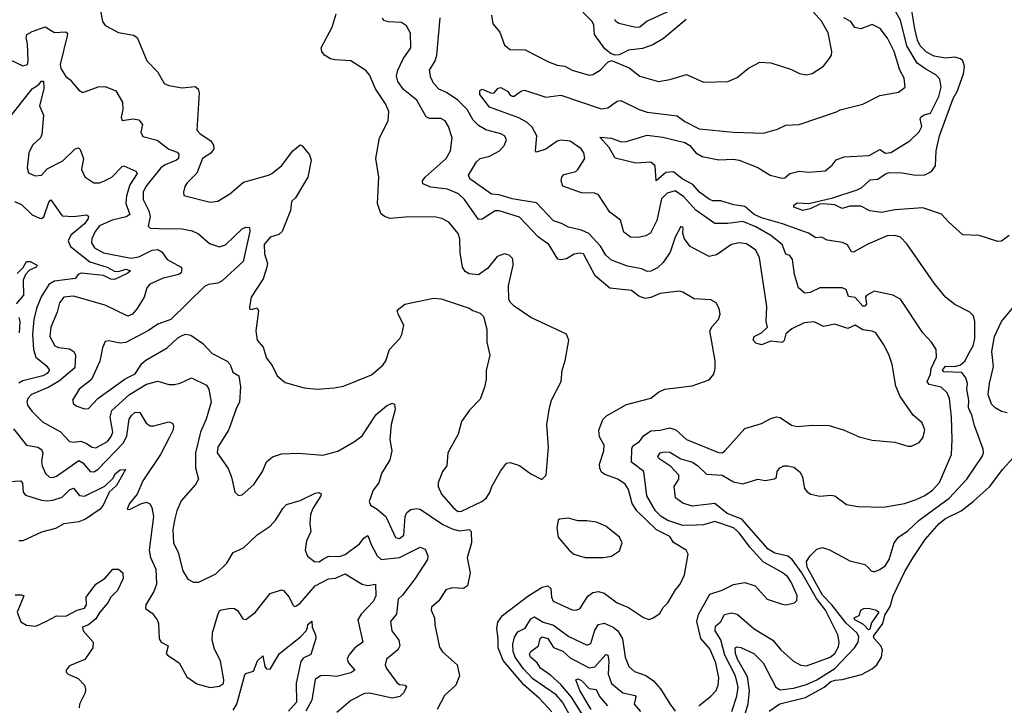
# Model space of a CAD drawing. Extents: x 1493970 to 1595317, y 729910 to 844791.
# Tile 251 of 256: x 1550249 to 1555499, y 789588 to 793244. Entities that reach past the tile are written whole.
import ezdxf

# ---------------------------------------------------------------- set-up
doc = ezdxf.new("R2010")
doc.units = 0

msp = doc.modelspace()

# ---------------------------------------------------------------- linework, layer by layer
at = {"layer": '0CON10XD'}
for points in [[(1555110.4, 792435), (1555132.4, 792465), (1555135.2, 792545), (1555153.5, 792625), (1555226.7, 792825), (1555247.9, 792862.1), (1555282, 792955), (1555286.7, 792995), (1555278.5, 793025), (1555266.2, 793036.2), (1555235, 793044.7), (1555185, 793040), (1555125, 793050.6), (1555085, 793071.6), (1555050.8, 793105), (1555037.3, 793135), (1555023.1, 793195), (1554989.4, 793399.4)], [(1550668.9, 793345), (1550690.8, 793235), (1550705, 793213.8), (1550775, 793176), (1550855, 793162), (1550875, 793148.8), (1550926.9, 793025), (1550985.5, 792965.5), (1551020, 792905), (1551044.4, 792894.4), (1551115, 792881.9), (1551185, 792887.5), (1551200, 792875), (1551205.8, 792854.2), (1551194.3, 792655), (1551210.6, 792635), (1551268.5, 792598.5), (1551282.9, 792575), (1551284.2, 792555.8), (1551267.9, 792532.1), (1551223.6, 792505), (1551194.1, 792425.9), (1551142, 792375), (1551130, 792355), (1551122, 792325), (1551125, 792307.5), (1551265, 792271.8), (1551305, 792276.9), (1551368.6, 792315), (1551442.8, 792377.2), (1551575.3, 792414.7), (1551594.2, 792425), (1551645, 792464.3), (1551705, 792545.7), (1551745, 792576.7), (1551755, 792572.5), (1551795, 792523.3), (1551804, 792495), (1551786, 792405), (1551718.8, 792295), (1551698.8, 792275), (1551693, 792227), (1551648, 792115), (1551630.8, 792099.2), (1551585, 792085.4), (1551552.2, 792045), (1551555, 791996.7), (1551570, 791945), (1551567.3, 791925), (1551547.6, 791862.4), (1551482.5, 791765), (1551473.9, 791713.9), (1551475, 791702.5), (1551485, 791698.8), (1551515, 791707.5), (1551522.5, 791692.5), (1551507.4, 791585), (1551514.4, 791535), (1551547.4, 791497.4), (1551565, 791440), (1551595, 791400), (1551621.2, 791345), (1551665, 791310), (1551765, 791282), (1551835, 791274.3), (1551925, 791280.8), (1551975, 791290.8), (1552125, 791351.1), (1552185, 791402.5), (1552201.4, 791425), (1552220.8, 791485), (1552276.2, 791545), (1552286, 791565), (1552296.7, 791615), (1552266.7, 791675), (1552262.5, 791695), (1552302.3, 791727.7), (1552455, 791758.8), (1552496.1, 791756.1), (1552645, 791706.7), (1552665, 791693.3), (1552705, 791680), (1552721.7, 791661.7), (1552740, 791595), (1552740, 791525), (1552756.7, 791455), (1552737, 791373), (1552736.7, 791325), (1552726.7, 791285), (1552705, 791220), (1552648.3, 791161.7), (1552605, 791102.5), (1552586.2, 791035), (1552532, 790935), (1552525.8, 790865), (1552504, 790835), (1552480, 790775), (1552480, 790755), (1552497.5, 790715), (1552557.9, 790645), (1552585, 790622.3), (1552605, 790622.9)], [(1553802.2, 793245), (1553681.2, 793145), (1553625, 793110), (1553570.8, 793090.8), (1553495, 793081.4), (1553445, 793057.8), (1553425, 793055.5), (1553402.7, 793062.7), (1553368.3, 793088.3), (1553314.7, 793164.7), (1553310.6, 793215), (1553302.5, 793235), (1553213.3, 793325)], [(1552605, 790622.9), (1552714, 790675), (1552736.3, 790693.7), (1552756.8, 790723.2), (1552766.2, 790755), (1552813, 790837), (1552845, 790880), (1552865, 790883.3), (1552915, 790866.7), (1552975, 790823.3), (1553033, 790793), (1553056.7, 790815), (1553069.2, 790965), (1553060.6, 791085), (1553074.2, 791175), (1553084.4, 791215.6), (1553135.6, 791314.4), (1553141.4, 791375), (1553157.5, 791425), (1553176.7, 791535), (1553165, 791567.5), (1552975, 791656.2), (1552886.4, 791716.4), (1552865, 791737.5), (1552856.7, 791755), (1552856.2, 791825), (1552880.8, 791935), (1552878.8, 791968.8), (1552858.3, 791988.3), (1552834.1, 791995.9), (1552795, 791981.2), (1552742.7, 791917.3), (1552695.9, 791884.1), (1552645, 791890), (1552625, 791902.5), (1552610, 791925), (1552597.3, 792002.7), (1552595.6, 792075), (1552587.8, 792105), (1552538.1, 792165), (1552500, 792185), (1552468.7, 792191.3), (1552325, 792192.5), (1552225, 792184), (1552194.3, 792194.3), (1552175, 792211.2), (1552157.5, 792265), (1552163.3, 792405), (1552148.8, 792505), (1552168, 792615), (1552214.2, 792705), (1552218.1, 792755), (1552200, 792795), (1552146.5, 792876.5), (1552115, 792950), (1552095, 792973.3), (1552015, 793024.2), (1551930.9, 793030.9), (1551905.7, 793035.7), (1551875, 793056), (1551860, 793075), (1551855.7, 793095), (1551915.6, 793205), (1551935.6, 793275)], [(1552765, 793268.8), (1552771.8, 793221.8), (1552808.5, 793178.5)], [(1552808.5, 793178.5), (1552835, 793108.6), (1552865, 793085.6), (1552945, 793084.2), (1553068.9, 793018.9), (1553115, 793002.3), (1553155, 792997.1), (1553195, 792974.6), (1553285, 792948.9), (1553305, 792951.9), (1553345, 792975.8), (1553385, 793018.8), (1553405, 793026), (1553498.3, 792988.3), (1553555, 792943.1), (1553655, 792915.6), (1553715, 792925.7), (1553805, 792952.5), (1553895, 792912), (1554025, 792914), (1554075, 792936), (1554135, 792986), (1554195, 793018), (1554255, 793014.2), (1554365, 792978.1), (1554407.9, 792957.9), (1554445, 792950), (1554475, 792957.5), (1554535, 792996), (1554566, 793035), (1554578, 793055), (1554580, 793075), (1554560.9, 793175), (1554525, 793236.7), (1554481.5, 793285)], [(1554077, 789405), (1554133.5, 789596.5), (1554140.5, 789665), (1554129.7, 789739.7), (1554076.5, 789835), (1554065.5, 789865), (1554064.4, 789895), (1554075, 789900), (1554095, 789896.9), (1554163.9, 789863.9), (1554214.1, 789814.1), (1554281.1, 789685), (1554305, 789671.7), (1554375, 789679), (1554445, 789698.9), (1554499.8, 789725), (1554595, 789785.5), (1554700, 789895), (1554719.6, 789925), (1554724.4, 789955), (1554712.3, 789975), (1554656.2, 790026.2), (1554580.2, 790125), (1554530.8, 790175), (1554448.9, 790325), (1554444.9, 790355.1), (1554464.4, 790385.6), (1554499.6, 790420.4), (1554530.7, 790430.7), (1554567.6, 790417.6), (1554675, 790359.5), (1554755, 790338.9), (1554775, 790320.8), (1554788.8, 790305), (1554805, 790299.4), (1554835, 790311.8), (1554865, 790334.6), (1554886, 790365), (1554912.9, 790455), (1554935.5, 790484.5), (1554985, 790518.2), (1555045, 790576.4), (1555205, 790693.6), (1555300.4, 790795), (1555380.9, 790915), (1555388.9, 790935), (1555386.9, 790955), (1555339.7, 791079.7), (1555326.9, 791135), (1555308.3, 791175), (1555310, 791215), (1555299.8, 791275), (1555302.7, 791305), (1555294, 791335), (1555272.5, 791362.5), (1555177.1, 791367.1), (1555169.6, 791375), (1555185, 791396.4), (1555235, 791394.4), (1555265.5, 791404.5), (1555290, 791425), (1555304.7, 791455), (1555332.9, 791505), (1555341.5, 791545), (1555342.2, 791635), (1555335.5, 791665.5), (1555315, 791684.2), (1555235, 791725.7), (1555185.8, 791765), (1555125, 791840), (1554979.3, 792049.3), (1554945, 792084.2), (1554915, 792094.4), (1554875, 792092.7), (1554771.9, 792048.1), (1554695, 792004), (1554685, 792006.7), (1554663.9, 792043.9), (1554636.9, 792056.9), (1554555, 792068.9), (1554525, 792084.3), (1554495, 792081.1), (1554455.7, 792105.7), (1554316.6, 792156.6), (1554205, 792188.3), (1554166.2, 792206.2), (1554115, 792248.4), (1554056.9, 792256.9), (1553988.3, 792278.3), (1553945, 792278.8), (1553926.5, 792286.5), (1553873.8, 792325), (1553837.9, 792365), (1553781.6, 792395), (1553735, 792433.1), (1553695, 792430.3), (1553642.5, 792385), (1553636.9, 792465), (1553615.3, 792485.3), (1553535, 792479.5), (1553425, 792505.7), (1553392.3, 792562.3), (1553341.9, 792618.1), (1553405, 792612.6), (1553451.2, 792595), (1553477.3, 792592.7), (1553595, 792629.1), (1553678.1, 792618.1), (1553795, 792589), (1553822.7, 792572.7), (1553855, 792534.7), (1553888.6, 792515), (1553976.7, 792496.7), (1554055, 792501.1), (1554085, 792496.1), (1554185, 792456.2), (1554251.2, 792415), (1554315, 792399.2), (1554328.2, 792401.8), (1554355.3, 792424.7), (1554405, 792436.2), (1554455, 792431.1), (1554545, 792437.8), (1554581.8, 792468.2), (1554603.4, 792496.6), (1554645, 792513.8), (1554779.3, 792520.7), (1554835, 792552), (1554865, 792533.3), (1554895, 792536.9), (1554995, 792597.8), (1555045, 792645.6), (1555060, 792675), (1555050.5, 792715), (1555053.8, 792725), (1555072.6, 792737.4), (1555105, 792745.5), (1555150.6, 792835), (1555163.3, 792885), (1555156.5, 792926.5), (1555135, 792951.2), (1555080.2, 792980.2), (1555035, 793013.2), (1554980, 793105), (1554945, 793242.2), (1554915, 793295.4)], [(1553715, 793291.2), (1553595, 793236), (1553555, 793205.2), (1553535, 793203), (1553444.2, 793224.2), (1553427.1, 793235), (1553423.1, 793245)], [(1553087, 789553), (1553020.7, 789625), (1552936.8, 789696.8), (1552827.4, 789827.4), (1552800.8, 789895), (1552801.1, 789945), (1552792.6, 789997.4), (1552798.6, 790031.4), (1552823, 790067), (1552959.2, 790170.8), (1553035, 790218), (1553065, 790225.5), (1553081.1, 790211.1), (1553085.3, 790165), (1553094.2, 790144.2), (1553195, 790098.2), (1553215, 790095.5), (1553235, 790102.5), (1553278.9, 790171.1), (1553305, 790190.8), (1553335, 790194.7), (1553366.2, 790186.2), (1553435, 790135.5), (1553495, 790110), (1553575, 790055.8), (1553605, 790046.2), (1553627.5, 790055), (1553662.3, 790077.7), (1553679.7, 790110.3), (1553705.7, 790135), (1553745.7, 790205), (1553771.2, 790235), (1553793.3, 790285), (1553813.3, 790395), (1553803.3, 790415), (1553735, 790455.7), (1553715, 790489.1), (1553645, 790524.7), (1553539.1, 790625), (1553514.8, 790664.8), (1553495, 790740), (1553477.3, 790767.3), (1553438.6, 790795), (1553369.7, 790819.7), (1553352.3, 790832.3), (1553342.4, 790852.4), (1553341.5, 790875), (1553364.4, 790945), (1553365.5, 790975), (1553340.8, 791020.8), (1553337.9, 791055), (1553357.8, 791112.2), (1553377.6, 791132.4), (1553485, 791193.1), (1553613.9, 791226.1), (1553655, 791258.8), (1553690, 791275), (1553835, 791292), (1553925, 791324), (1553950, 791355), (1553957.5, 791385), (1553958, 791425), (1553930, 791585), (1553941.2, 791608.8), (1553976.2, 791645), (1553983.8, 791675), (1553978.8, 791705), (1553962.5, 791735), (1553935, 791750), (1553845, 791756.2), (1553785, 791791.2), (1553765, 791796), (1553665, 791784), (1553615, 791762.9), (1553585, 791758.1), (1553549.8, 791769.8), (1553510.9, 791800.9), (1553395, 791812.5), (1553318, 791878), (1553255, 791995.6), (1553235, 792000), (1553206.1, 791993.9), (1553165, 791968.6), (1553135, 791963.8), (1553117.7, 791967.7), (1553070, 792045), (1553014.6, 792085), (1552915, 792191.2), (1552805, 792224.7), (1552785, 792225.8), (1552715, 792180.8), (1552695, 792178.1), (1552620.2, 792285), (1552589.1, 792315), (1552530.9, 792340.9), (1552440.7, 792350.7), (1552399.1, 792369.1), (1552397.5, 792385), (1552410.9, 792405), (1552523.8, 792505), (1552545.6, 792545.6), (1552555.5, 792615), (1552536.4, 792675), (1552517.1, 792705), (1552495, 792716.9), (1552435, 792717.9), (1552416.6, 792726.6), (1552366, 792815), (1552295, 792872.9), (1552264.6, 792915), (1552258.2, 792945), (1552264.6, 792975), (1552294.1, 793035.9), (1552335, 793093.8), (1552333, 793173), (1552311.2, 793211.2), (1552285, 793230), (1552215, 793233.1), (1552190, 793240), (1552182.7, 793252.7)], [(1553870, 789585), (1553935, 789637.5), (1553962.4, 789667.6), (1553973.8, 789695), (1553977.8, 789735), (1553961.1, 789815), (1553929, 789889), (1553881.1, 789945), (1553860.5, 790035), (1553868.1, 790071.9), (1553929.3, 790180.7), (1553995, 790202.7), (1554055, 790233.3), (1554115, 790242.9), (1554170, 790225), (1554235, 790153.8), (1554315, 790127.5), (1554335.8, 790124.2), (1554380, 790135), (1554393, 790147), (1554395.6, 790174.4), (1554363.5, 790245), (1554342.5, 790275), (1554315, 790297.3), (1554213.4, 790353.4), (1554141.8, 790431.8), (1554085, 790507.3), (1554055, 790534), (1553955, 790568.4), (1553895, 790551.2), (1553858.8, 790548.8), (1553785, 790547.9), (1553705, 790574.1), (1553670.3, 790595), (1553638.8, 790625), (1553593, 790705), (1553577.5, 790835), (1553511.6, 790885), (1553513.2, 790956.8), (1553518.8, 790971.2), (1553553.3, 790995), (1553574.7, 791025.3), (1553615, 791052.5), (1553665, 791054.8), (1553715, 791068.5), (1553747.6, 791057.6), (1553805, 791006.4), (1553975, 790936.4), (1553994.5, 790935.5), (1554009.2, 790945), (1554115, 791064), (1554205, 791091.2), (1554255, 791118), (1554285, 791125.8), (1554305, 791124), (1554365, 791082), (1554395, 791076), (1554477.3, 791082.7), (1554565, 791080.6), (1554645.5, 791055.5), (1554725, 791019.2), (1554795, 791002), (1554915, 790990.8), (1554985, 790970.8), (1555005, 790970.8), (1555045, 790990), (1555065.7, 791015), (1555075.6, 791055), (1555062, 791095), (1555014, 791135), (1554944.2, 791235), (1554920.9, 791290.9), (1554900.6, 791405), (1554885, 791453.3), (1554861.1, 791505), (1554814, 791574), (1554795, 791582.9), (1554745, 791589.8), (1554705, 791615.4), (1554665, 791598.2), (1554595, 791621.2), (1554535, 791608.6), (1554485, 791633.1), (1554432.3, 791627.7), (1554365.7, 791595.7), (1554335, 791568.5), (1554325, 791534.2), (1554315, 791522.6), (1554255, 791529.5), (1554205, 791510.3), (1554175, 791519.3), (1554159.6, 791535), (1554166.3, 791555), (1554205.4, 791575), (1554236.1, 791605), (1554230, 791635), (1554233.3, 791715), (1554194.5, 791975), (1554175, 792015.6), (1554125, 792049.2), (1554085, 792055.4), (1554045, 792046.1), (1553965, 791990.8), (1553925, 791982.3), (1553824.3, 792035), (1553794, 792075), (1553785.8, 792105), (1553786.1, 792136.1), (1553775, 792142.5), (1553743.9, 792085), (1553717.6, 792005), (1553680.6, 791949.4), (1553649.4, 791920.6), (1553615, 791903.5), (1553595, 791902.2), (1553565.8, 791915.8), (1553489.4, 791929.4), (1553405, 791962.3), (1553375, 791988.5), (1553346.3, 792036.3), (1553283.6, 792103.6), (1553245, 792122.7), (1553175, 792137.3), (1553138, 792158), (1553095, 792172.5), (1553005, 792268.6), (1552875, 792289.2), (1552805, 792311.1), (1552764.7, 792314.7), (1552648.6, 792395), (1552642.9, 792415), (1552685, 792487.1), (1552705, 792503.5), (1552755, 792517.5), (1552808.1, 792545), (1552835, 792576), (1552844.4, 792605), (1552834.5, 792624.5), (1552815.3, 792635.3), (1552735, 792656.6), (1552695, 792679.7), (1552667.9, 792707.9), (1552635.4, 792765.4), (1552585, 792814.7), (1552525, 792856.2), (1552484.7, 792874.7), (1552457.8, 792905), (1552441.5, 792935), (1552434.5, 792975), (1552464.6, 793025), (1552474.1, 793055.9), (1552491.5, 793255)], [(1554046.9, 789555), (1554073.3, 789636.7), (1554079.6, 789685), (1554065.5, 789745), (1554009, 789855), (1553987.5, 789937.5), (1553958, 789985), (1553960.1, 790009.9), (1553987.3, 790035), (1554007.7, 790072.3), (1554045, 790082), (1554075, 790074), (1554165.3, 789995.3), (1554265, 789936.5), (1554307.8, 789885), (1554375, 789822.9), (1554415, 789803.1), (1554445, 789798.1), (1554570.8, 789845), (1554595.6, 789865), (1554615, 789900), (1554618.2, 789925), (1554611.5, 789965), (1554546.7, 790095), (1554498.7, 790158.7), (1554419.5, 790295), (1554367.9, 790365), (1554345, 790383.2), (1554275, 790399.8), (1554240.9, 790420.9), (1554100.1, 790580.1), (1554021.7, 790611.7), (1553955, 790664.1), (1553835, 790650), (1553785, 790666.4), (1553746.9, 790695), (1553738.6, 790755), (1553763.1, 790795), (1553763.5, 790815), (1553722, 790862), (1553657.7, 790905), (1553651.5, 790915), (1553665, 790934.6), (1553685, 790940.5), (1553715, 790939.1), (1553775, 790902.5), (1553835.8, 790885.8), (1553865.8, 790865.8), (1553910.5, 790820.5), (1553995, 790816.1), (1554055, 790780), (1554105, 790769.6), (1554185, 790793.8), (1554225, 790786.7), (1554274.6, 790795.4), (1554284.4, 790805), (1554288.4, 790835), (1554301.8, 790855), (1554323.8, 790866.2), (1554345.5, 790865.5), (1554377.4, 790857.4), (1554411.2, 790831.2), (1554423.9, 790805), (1554434.8, 790744.8), (1554447.4, 790727.4), (1554466.9, 790715), (1554516.5, 790703.5), (1554575, 790709.6), (1554596.2, 790706.2), (1554658.3, 790658.3), (1554718.3, 790648.3), (1554855, 790645.8), (1554967.5, 790665), (1555028.8, 790685), (1555075, 790707.9), (1555116.7, 790735), (1555153.7, 790776.3), (1555217.1, 790925), (1555221.8, 791005), (1555218.1, 791125), (1555207.8, 791225), (1555195, 791254.4), (1555161.9, 791285), (1555098.7, 791298.7), (1555088.2, 791315), (1555105.1, 791355), (1555110, 791385), (1555138.5, 791445), (1555135.4, 791485.4), (1555111.4, 791525), (1555065.7, 791575), (1554945, 791754.2), (1554905, 791775.7), (1554805, 791797.1), (1554765, 791773.1), (1554760, 791765), (1554765, 791727.5), (1554755, 791717.2), (1554745, 791716.6), (1554705, 791762.4), (1554667.8, 791767.8), (1554655.8, 791805), (1554635, 791814.3), (1554515, 791814.6), (1554465, 791789.6), (1554435, 791786), (1554402.5, 791815), (1554380.3, 791885), (1554369.3, 791965), (1554355, 791986.5), (1554334.6, 791994.6), (1554314.8, 792044.8), (1554253.9, 792093.9), (1554175, 792139.6), (1554105, 792168.3), (1554025, 792158.1), (1553955, 792158.1), (1553855, 792229.2), (1553790.5, 792300.5), (1553745, 792331), (1553701.1, 792318.9), (1553671, 792289), (1553645.8, 792174.2), (1553613.4, 792106.6), (1553588, 792092), (1553545, 792082.3), (1553505.4, 792085.4), (1553470.8, 792110.8), (1553452, 792175), (1553395, 792218), (1553335, 792310), (1553315, 792319.4), (1553245, 792320.4), (1553146, 792356), (1553136, 792386), (1553139.7, 792405), (1553150.7, 792419.3), (1553215, 792434.6), (1553225.7, 792445), (1553262.5, 792505), (1553257.9, 792535), (1553243.8, 792555), (1553185, 792595.9), (1553135, 792602.8), (1553115, 792595.9), (1553055, 792554.7), (1553005, 792538.8), (1553000, 792545), (1553006.9, 792625), (1552981.8, 792671.8), (1552955.6, 792695.6), (1552911.2, 792721.2), (1552755, 792778.4), (1552702.2, 792845), (1552702.4, 792867.6), (1552715, 792874.4), (1552765, 792851.9), (1552778.8, 792855), (1552800.6, 792879.4), (1552815, 792882.9), (1552851.3, 792861.3), (1552865, 792841.2), (1552875, 792836.7), (1552885, 792836.7), (1552924.5, 792865.5), (1552940.5, 792869.5), (1553055, 792831.5), (1553135, 792842.1), (1553349.7, 792769.7), (1553385.7, 792774.3), (1553435, 792809.4), (1553455, 792813.1), (1553552, 792765), (1553595, 792751.1), (1553755, 792731.2), (1553795, 792700.8), (1553872.7, 792662.7), (1554055, 792644.4), (1554215, 792640), (1554289.6, 792660.4), (1554335, 792681.4), (1554405, 792685.8), (1554605, 792752.5), (1554625, 792764), (1554745, 792794.2), (1554835, 792840), (1554935, 792857.5), (1554970, 792885), (1554965, 792932.5), (1554943.1, 792975), (1554912.3, 793075), (1554876.2, 793146.2), (1554838, 793198), (1554795, 793219.4), (1554735, 793195.5), (1554702.7, 793202.7), (1554680.4, 793235), (1554643.9, 793253.9)], [(1550195, 793031.5), (1550265, 792998.2), (1550289.6, 793005), (1550294.7, 793025.3), (1550291.2, 793115), (1550283, 793147), (1550287.5, 793165), (1550315, 793181.5), (1550385, 793205.6), (1550435, 793175.6), (1550495, 793180), (1550502.9, 793172.9), (1550502.5, 793157.5), (1550464.7, 793005), (1550467.7, 792985), (1550495, 792940.8), (1550515.5, 792925.5), (1550565, 792868), (1550585, 792856), (1550667.3, 792887.3), (1550705, 792887.5), (1550760.8, 792865), (1550796.5, 792805), (1550798.9, 792765), (1550790, 792725), (1550795, 792706.7), (1550853.7, 792716.3), (1550885, 792711.1), (1550903.5, 792685), (1550895.5, 792645), (1550905, 792621.4), (1550982.3, 792602.3), (1551045, 792554.6), (1551087.8, 792537.8), (1551097.3, 792527.3), (1551095.4, 792505), (1551085.6, 792495), (1551025, 792471.3), (1551000.9, 792455), (1550922.1, 792355), (1550906.5, 792325), (1550906.9, 792285), (1550937, 792225), (1550945.2, 792195), (1550933.8, 792143.8), (1550945, 792133.3), (1550990.6, 792130.6), (1551115, 792130), (1551168.9, 792118.9), (1551202.6, 792102.6), (1551261.3, 792051.3), (1551315, 792033.4), (1551345.7, 792044.3), (1551435, 792129.5), (1551455, 792138.1), (1551475, 792136.2), (1551476.7, 792115), (1551441.2, 791955), (1551328.4, 791851.6), (1551305, 791839.8), (1551255, 791832.1), (1551235, 791821.1), (1551054.5, 791645.5), (1550985, 791621.2), (1550935, 791586.9), (1550815, 791522.5), (1550785, 791519.6), (1550725, 791531.9), (1550705, 791528.8), (1550690, 791495), (1550676.7, 791423.3), (1550631.8, 791325), (1550565.6, 791275), (1550530, 791215), (1550536.6, 791196.6), (1550553.9, 791183.9), (1550595, 791170), (1550615, 791170.8), (1550665.3, 791224.7), (1550811.2, 791328.8), (1550865, 791355.3), (1550899.5, 791410.5), (1550921, 791429), (1551035, 791494.4), (1551092.7, 791547.3), (1551115, 791560), (1551135, 791566.7), (1551161.7, 791561.7), (1551225, 791517.1), (1551275, 791464.3), (1551355, 791423.5), (1551370.8, 791405), (1551385, 791364), (1551417.8, 791345), (1551426.3, 791286.3), (1551421.1, 791205), (1551404.8, 791175.2), (1551373.3, 791083.3), (1551362.9, 791055), (1551305.6, 790965), (1551302.5, 790935), (1551361.4, 790851.4), (1551379.2, 790805), (1551396.2, 790725), (1551415, 790708), (1551435, 790711.2), (1551497.5, 790765), (1551544.2, 790835), (1551565, 790886.7), (1551596.5, 790913.5), (1551645, 790929.2), (1551735, 790933.8), (1551865, 790922), (1551945, 790944.3), (1552035, 790994.4), (1552075.8, 791025), (1552150.6, 791139.4), (1552205, 791185.8), (1552235, 791198.8), (1552246.7, 791195), (1552250.6, 791165), (1552229.6, 791085), (1552222, 791005), (1552233.3, 790945), (1552222.8, 790897.2), (1552178.9, 790825), (1552164.6, 790775.4), (1552134.5, 790735), (1552112.5, 790675), (1552118.8, 790655), (1552155, 790634.4), (1552200.8, 790595), (1552253.6, 790483.6), (1552275, 790477.9), (1552297.7, 790495), (1552305.3, 790594.7), (1552313.1, 790616.9), (1552335, 790632.7), (1552365, 790637.9), (1552385, 790634.6), (1552505, 790552.2), (1552555, 790530), (1552595, 790519.2), (1552645, 790525.4), (1552655.6, 790515), (1552657.5, 790455), (1552634.5, 790375), (1552651.8, 790295), (1552636, 790225), (1552615, 790212), (1552555, 790214.3), (1552521.2, 790205), (1552483.9, 790146.1), (1552445, 790112.5), (1552443.3, 790095), (1552461.4, 790055), (1552462.3, 790017.7), (1552488.3, 789898.3), (1552504.2, 789874.2), (1552581.2, 789805), (1552593.8, 789745), (1552574, 789695), (1552515, 789640), (1552474.5, 789565.5)], [(1550205, 792735.4), (1550315, 792875.6), (1550351.7, 792898.3), (1550365, 792915.8), (1550375, 792916.7), (1550377.2, 792875), (1550354.7, 792785), (1550375.3, 792735), (1550367.1, 792632.9), (1550360.3, 792615), (1550317.4, 792575), (1550297, 792535), (1550288.4, 792455), (1550295, 792427.5), (1550331.8, 792411.8), (1550365, 792415.5), (1550395, 792449.7), (1550478.5, 792491.5), (1550545, 792555.7), (1550561.7, 792561.7), (1550571.9, 792551.9), (1550589.2, 792505), (1550578.9, 792445), (1550595.7, 792405.7), (1550645, 792373.8), (1550675, 792374.3), (1550697.5, 792382.5), (1550740, 792405), (1550795, 792461.4), (1550805, 792464.4), (1550867.4, 792437.4), (1550874.5, 792425), (1550836.9, 792363.1), (1550818.6, 792305), (1550815.2, 792265), (1550835.5, 792205), (1550817, 792193), (1550741.1, 792175), (1550675, 792144.7), (1550651.6, 792115), (1550632.8, 792075), (1550632, 792055), (1550647.3, 792027.3), (1550695, 792001.1), (1550843.3, 791973.3), (1550885, 791980.5), (1550955, 792014.6), (1550985, 792019.1), (1551006.2, 792006.2), (1551036, 791966), (1551110, 791925), (1551113.8, 791915), (1551110, 791895), (1551096.7, 791885), (1551014.2, 791865.8), (1550942, 791835), (1550927.5, 791815), (1550913.3, 791765), (1550875.8, 791704.2)], [(1555525, 792092.9), (1555485, 792064), (1555465, 792060.8), (1555365, 792094.5), (1555277.8, 792097.8), (1555203.3, 792165), (1555165, 792207.7), (1555065, 792240.8), (1554915, 792230), (1554845, 792216.5), (1554782.5, 792225), (1554735, 792249.2), (1554675, 792250), (1554635, 792238.5), (1554595, 792256.9), (1554535, 792261.8), (1554515, 792260.5), (1554464, 792235), (1554425, 792227.5), (1554377.1, 792245), (1554377.8, 792255), (1554395, 792268.2), (1554456.6, 792263.4), (1554585.7, 792294.3), (1554715, 792337.1), (1554740.5, 792349.5), (1554785, 792391.1), (1554825.5, 792394.5), (1554865, 792422.1), (1554885, 792428.9), (1554955, 792428.1), (1555025.3, 792414.7), (1555075, 792417.2), (1555110.4, 792435)], [(1550220.8, 792275), (1550258.5, 792258.5), (1550315, 792203.8), (1550355, 792185.5), (1550365.5, 792184.5), (1550376.7, 792193.3), (1550405, 792272), (1550415, 792284.2), (1550475, 792199.2), (1550535, 792195.8), (1550604.7, 792204.7), (1550616, 792196), (1550613.2, 792185), (1550593.8, 792155), (1550522.3, 792095), (1550508.2, 792065), (1550520.3, 792035), (1550623.1, 791953.1), (1550715.1, 791925.1), (1550755, 791903), (1550775, 791902.4), (1550815, 791914), (1550839.5, 791905), (1550825, 791891.9), (1550755, 791859), (1550735, 791861.4), (1550695, 791880.6), (1550577.5, 791892.5), (1550563.3, 791886.7), (1550545.4, 791864.6), (1550435, 791850.8), (1550405, 791832.9), (1550363.1, 791766.9), (1550337.7, 791705), (1550323.8, 791645), (1550317.9, 791565), (1550323.3, 791485), (1550335.5, 791445), (1550390.9, 791400.9), (1550407.5, 791375), (1550395, 791357.9), (1550371.5, 791345), (1550294.2, 791325.8), (1550265, 791318.4), (1550244.3, 791305.7)], [(1550235, 791891.6), (1550267.6, 791922.4), (1550285, 791954.2), (1550305, 791955.6), (1550342.5, 791935), (1550337.5, 791925), (1550300.5, 791909.5), (1550280, 791885), (1550267.3, 791855), (1550269.2, 791775), (1550229.9, 791730.1)], [(1550875.8, 791704.2), (1550851.1, 791675), (1550825, 791662.9), (1550705, 791722.7), (1550535, 791770.6), (1550485, 791765.4), (1550460.4, 791735), (1550448.8, 791685), (1550414.3, 791605), (1550410.4, 791555), (1550436.5, 791505), (1550455, 791496.8), (1550515, 791488.8), (1550536.7, 791475), (1550546.6, 791455), (1550542.8, 791387.2), (1550461.7, 791318.3), (1550405.1, 791284.9), (1550312.1, 791245), (1550292.4, 791225), (1550286.5, 791205), (1550293.1, 791185), (1550315, 791155.4), (1550370.8, 791100.8), (1550466.3, 791046.3), (1550515, 790995.6), (1550535, 790991.1), (1550575, 790997.7), (1550605, 790984.7), (1550635, 790964.6), (1550655, 790961.9), (1550716.3, 790995), (1550737.4, 791022.6), (1550744.8, 791045), (1550731.9, 791125), (1550739.8, 791160.2), (1550835, 791245.2), (1550925, 791301.1), (1550985, 791316.9), (1551045, 791298.2), (1551075, 791298.5), (1551105, 791305.4), (1551165, 791334.6), (1551245.8, 791295.8), (1551257.5, 791275), (1551269.2, 791205), (1551242.4, 791115), (1551212.2, 791045), (1551186.4, 790935), (1551187.1, 790855), (1551202.2, 790795), (1551185.6, 790765), (1551110.8, 790679.2), (1551086, 790625), (1551076.6, 790583.4), (1551065.4, 790525), (1551068.8, 790455), (1551093.6, 790403.6), (1551119.2, 790305), (1551145, 790260.8), (1551175, 790245.7), (1551205, 790245.7), (1551295, 790290), (1551353.1, 790346.9), (1551387.6, 790402.4), (1551442.2, 790427.8), (1551515, 790497.1), (1551585, 790543.3), (1551615, 790576.7), (1551651.5, 790638.5), (1551671.7, 790658.3), (1551745, 790680.4), (1551825, 790720), (1551845, 790724), (1551855.9, 790715.9), (1551854.2, 790705), (1551812.4, 790637.6), (1551800, 790605), (1551795.8, 790555.8), (1551800.8, 790515), (1551777.5, 790465), (1551771.8, 790415), (1551783.9, 790383.9), (1551821.2, 790355), (1551845, 790353.1), (1551863.4, 790366.6), (1551895, 790383.9), (1551955, 790381.7), (1551985, 790392.5), (1552060.4, 790449.6), (1552085, 790481.5), (1552105, 790494.3), (1552122.3, 790445), (1552154.8, 790384.8), (1552176.6, 790366.6), (1552275, 790376.7), (1552385, 790432.5), (1552411.2, 790421.2), (1552424.5, 790385), (1552423.6, 790365), (1552357.1, 790265), (1552289.6, 790175), (1552267.8, 790155), (1552259.1, 790075), (1552225.6, 790034.4), (1552233.1, 789985), (1552270, 789935), (1552276.2, 789905), (1552266.2, 789885), (1552205.6, 789835), (1552197.1, 789805), (1552204.6, 789785), (1552260, 789710), (1552275, 789700), (1552303.8, 789695), (1552310.9, 789685), (1552295.9, 789654.1), (1552275.8, 789635), (1552235, 789626.9), (1552115, 789653.4), (1552087.9, 789652.1), (1552015, 789614.3), (1551939.2, 789550.8)], [(1555515, 791148.2), (1555485, 791154.5), (1555450.8, 791175), (1555431.9, 791195), (1555413.9, 791245), (1555420.8, 791305), (1555441.9, 791395), (1555432.5, 791475), (1555447.9, 791555), (1555485, 791634.4), (1555545, 791708.2)], [(1550245, 791656.9), (1550250.1, 791635), (1550246.4, 791575)], [(1550215, 791063.1), (1550285, 790975.5), (1550345, 790964.7), (1550365, 790953.1), (1550371.8, 790935), (1550365.9, 790885.9), (1550369.2, 790865), (1550386.4, 790825), (1550408, 790805), (1550425, 790802.3), (1550445, 790809.6), (1550565, 790893.2), (1550585, 790881.1), (1550625, 790835.4), (1550645, 790834), (1550666.2, 790845), (1550802.8, 790987.2), (1550820.2, 791025), (1550833.3, 791115), (1550845, 791134.5), (1550865, 791151.2), (1550889.5, 791149.5), (1550923.5, 791093.5), (1550945, 791079.4), (1550965, 791077.8), (1551045, 791099.2), (1551063, 791093), (1551069.5, 791079.5), (1551067.5, 791057.5), (1551045.4, 791015), (1550999.7, 790925), (1550905, 790785.8), (1550874.5, 790715), (1550835, 790663.8), (1550822.5, 790635), (1550835, 790632), (1550895, 790663.1), (1550925, 790672), (1550942.7, 790662.7), (1550953.2, 790643.2), (1550961.5, 790595), (1550939.7, 790415), (1550946, 790376), (1550974.6, 790314.6), (1550978.8, 790235), (1550963.8, 790195), (1550921.1, 790125), (1550920.6, 790105), (1550955, 790078.9), (1550982.5, 790045), (1550988.8, 790025), (1550992, 789942), (1551002.5, 789925), (1551040, 789905), (1551030, 789865), (1551036.7, 789855), (1551100, 789815), (1551140.9, 789740.9), (1551192.6, 789702.6), (1551265, 789682.9), (1551315, 789690.6), (1551336.1, 789705), (1551338.2, 789725), (1551320.5, 789825), (1551287.5, 789887.5), (1551275.9, 789935.9), (1551277.1, 789975), (1551305, 790071.2), (1551315, 790091.4), (1551325, 790097.1), (1551375, 790107.1), (1551395, 790104.2), (1551411.3, 790091.3), (1551438.8, 790048.8), (1551455, 790046.2), (1551505, 790082.5), (1551584.3, 790185), (1551645, 790204.4), (1551655, 790201.2), (1551685.2, 790165.2), (1551705, 790124), (1551715, 790115.8), (1551725, 790118.1), (1551745, 790132.5), (1551825, 790225.2), (1551895, 790263.3), (1551933.4, 790266.6), (1551985, 790290), (1552075, 790233.6), (1552105, 790227.1), (1552146.2, 790235), (1552147.4, 790172.6)], [(1554245, 789557.3), (1554303.2, 789596.8), (1554439.9, 789630.1), (1554538.9, 789685), (1554575, 789714.6), (1554597, 789723), (1554635, 789725.3), (1554737.9, 789752.1), (1554795, 789783.5), (1554819.5, 789805), (1554843.8, 789845), (1554849.2, 789885), (1554841.7, 789905), (1554805.8, 789945), (1554802.1, 789957.9), (1554851.3, 790025), (1554861.6, 790068.4), (1554890.6, 790115), (1554907.3, 790172.7), (1554968.1, 790301.9), (1555013.1, 790376.9), (1555077.3, 790472.7), (1555151.7, 790558.3), (1555185.6, 790584.4), (1555270, 790625), (1555333.5, 790675), (1555422.5, 790755), (1555489.4, 790845), (1555645.3, 791015)], [(1550159.5, 790779.5), (1550254.6, 790784.6), (1550263.1, 790773.1), (1550267.7, 790725), (1550279.1, 790709.1), (1550365, 790682.5), (1550395, 790679.2), (1550425, 790682.3), (1550475, 790698.6), (1550515, 790736.7), (1550535, 790746.5), (1550567.9, 790707.9), (1550595, 790703.2), (1550702.6, 790757.4), (1550745, 790798.6), (1550760.6, 790825), (1550785, 790844), (1550812.5, 790845), (1550765, 790761.2), (1550725.5, 790724.5), (1550693.1, 790655), (1550677.8, 790635), (1550599.2, 790580.8), (1550565, 790567.6), (1550485, 790556.6), (1550439.4, 790530.6), (1550365, 790510.8), (1550265, 790465.4), (1550245, 790464.6)], [(1553265, 790375.8), (1553362.7, 790377.3), (1553405, 790384.3), (1553448.1, 790411.9), (1553462, 790455), (1553447.5, 790485), (1553375, 790544.3), (1553325, 790564.3), (1553272.7, 790572.7), (1553225, 790572.5), (1553175, 790586), (1553128.3, 790581.7), (1553120, 790575), (1553112.5, 790535), (1553120, 790485), (1553178.8, 790415), (1553204.3, 790394.3), (1553265, 790375.8)], [(1550392.4, 790037.6), (1550445, 790065.5), (1550495.7, 790064.3), (1550555, 790095.8), (1550594, 790106), (1550605.9, 790124.1), (1550604.2, 790165), (1550655.4, 790234.6), (1550704.5, 790265.5), (1550745, 790314), (1550775, 790314), (1550798.8, 790295), (1550801.2, 790265), (1550769.8, 790200.2), (1550734.1, 790165.9), (1550718.2, 790135), (1550675.6, 790085), (1550655, 790049.2), (1550615, 790017.5), (1550583.3, 790005), (1550586.7, 789985), (1550640.6, 789925), (1550638.9, 789895), (1550596.8, 789833.2), (1550515, 789799.2), (1550496.2, 789775), (1550496.7, 789765), (1550506.7, 789755), (1550560.8, 789730.8), (1550593.8, 789695), (1550600, 789675), (1550598, 789655), (1550568, 789595), (1550566, 789575)], [(1550225, 790178.1), (1550258.3, 790178.3), (1550271.7, 790171.7), (1550235.5, 790085), (1550255, 790034), (1550285, 790015.6), (1550335, 790010), (1550392.4, 790037.6)], [(1552147.4, 790172.6), (1552135.6, 790144.4), (1552070, 790075), (1552052.7, 790045), (1552077.8, 789925), (1552036.7, 789895), (1552003.6, 789855), (1551995.5, 789835), (1552002.9, 789815), (1552036, 789775), (1552015, 789761.1), (1551938.3, 789741.7), (1551885, 789748), (1551853.3, 789745), (1551825, 789725.6), (1551807.5, 789615), (1551775, 789556.7)], [(1553256.3, 789405), (1553144, 789605), (1553109, 789645), (1552985, 789729.3), (1552935, 789782.7), (1552890.6, 789845), (1552879.8, 789875), (1552878.3, 789915), (1552887.5, 789952.5), (1552905, 789980), (1552945, 789999.6), (1552975, 790049.5), (1552995, 790059.6), (1553041.1, 790031.1), (1553095, 790015.4), (1553178.1, 789955), (1553275, 789909.6), (1553295, 789918.6), (1553315, 789989.4), (1553335, 790020), (1553365, 790026.2), (1553414.3, 790005), (1553438.2, 789985), (1553463.7, 789943.7), (1553478.2, 789845), (1553496.7, 789795), (1553528.1, 789768.1), (1553587, 789747), (1553628.8, 789718.8), (1553666.9, 789676.9), (1553715, 789596), (1553745, 789558)], [(1554775, 789990.9), (1554748.8, 790018.8), (1554702.2, 790045), (1554698.8, 790055), (1554725, 790066.7), (1554733.9, 790096.1), (1554750, 790105), (1554775, 790106.9), (1554817.5, 790095), (1554830, 790085), (1554791.2, 790028.8), (1554782.5, 789995), (1554775, 789990.9)], [(1551387.8, 789562.2), (1551406.8, 789595), (1551449.3, 789750.7), (1551455, 789757.5), (1551495, 789770), (1551517.5, 789825), (1551545, 789852.5), (1551555.5, 789795.5), (1551565, 789783.1), (1551585, 789781.9), (1551634.8, 789865.2), (1551746.7, 789953.3), (1551775.8, 789985), (1551782.9, 790002.9), (1551785, 790018.8), (1551806.4, 790036.4), (1551808, 790005), (1551827.1, 789965), (1551828.6, 789945), (1551800.9, 789859.1), (1551760.3, 789839.7), (1551747.2, 789822.8), (1551723.3, 789706.7), (1551724.5, 789605), (1551682.8, 789557.2)], [(1553251.9, 789535), (1553192.3, 789632.3), (1553135, 789700), (1553079.6, 789749.6), (1553026.3, 789786.3), (1553007.5, 789815), (1552972.6, 789845), (1552968.1, 789861.9), (1552974.8, 789875.2), (1553015, 789906.2), (1553024.9, 789945.1), (1553035, 789953.4), (1553065, 789944.8), (1553095, 789897.5), (1553145, 789876.5), (1553185, 789841.1), (1553285, 789788.6), (1553315, 789793.3), (1553375, 789858.9), (1553385, 789855.6), (1553391.4, 789825), (1553386.6, 789755), (1553404.1, 789705), (1553465, 789655.2), (1553531.1, 789641.1), (1553534.6, 789635), (1553526.2, 789595), (1553558.8, 789555)], [(1553295.8, 789565.8), (1553235, 789667.3), (1553213.9, 789725), (1553225, 789728.8), (1553245, 789720.4), (1553285, 789677.4), (1553322.4, 789672.4), (1553340.2, 789635), (1553382.7, 789585)]]:
    msp.add_lwpolyline(points, dxfattribs=at)

doc.saveas('drawing.dxf')
